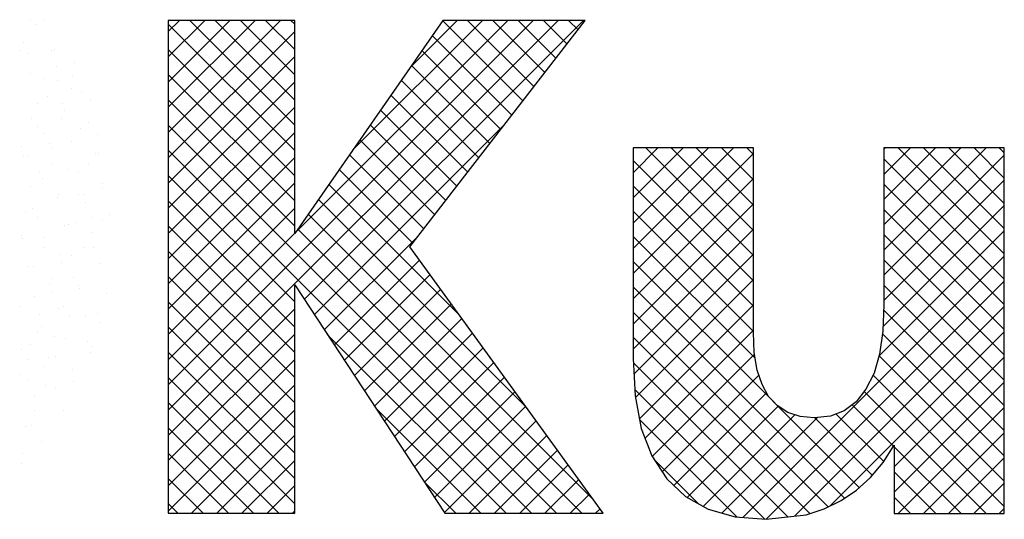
# Model space of a CAD drawing. Extents: x -1448 to 118900, y -195097 to 442500.
# Tile 75 of 103: x 102070 to 103646, y 360263 to 361063. Entities that reach past the tile are written whole.
import ezdxf

# ---------------------------------------------------------------- set-up
doc = ezdxf.new("R2010")
doc.units = 0
doc.header["$LTSCALE"] = 100
doc.layers.get('0').update_dxf_attribs({"linetype": 'CONTINUOUS'})
doc.layers.add('7', color=7, linetype='CONTINUOUS')
doc.layers.add('BL$4----', color=7, linetype='CONTINUOUS')
doc.styles.add('BURO-025', font='BUROFONT.shx', dxfattribs={"height": 250})
doc.styles.add('BURO-035', font='BUROFONT.shx', dxfattribs={"height": 350})
doc.styles.add('BURO-050', font='BUROFONT.shx', dxfattribs={"height": 500})

# ---------------------------------------------------------------- blocks, each defined once
blk = doc.blocks.new('KUIJPERSKLEUR')
at = {"color": 161}
for p, q in [((-167.905, 26.63), (-167.905, 26.63)), ((-168.126, 26.615), (-168.126, 26.615)), ((-168.023, 26.55), (-168.023, 26.55)), ((-167.794, 26.143), (-167.794, 26.143)), ((-167.735, 26.146), (-167.735, 26.146)), ((-167.702, 25.882), (-167.702, 25.882)), ((-167.417, 25.952), (-167.417, 25.952)), ((-167.448, 25.743), (-167.448, 25.743)), ((-167.684, 25.656), (-167.684, 25.656)), ((-167.471, 25.521), (-167.471, 25.521)), ((-167.307, 25.465), (-167.307, 25.465)), ((-167.16, 25.339), (-167.16, 25.339)), ((-167.196, 24.978), (-167.196, 24.978)), ((-167.317, 24.885), (-167.317, 24.885)), ((-167.047, 24.787), (-167.047, 24.787)), ((-167.463, 24.682), (-167.463, 24.682)), ((-167.086, 24.491), (-167.086, 24.491)), ((-167.029, 24.481), (-167.029, 24.481)), ((-167.202, 24.308), (-167.202, 24.308)), ((-167.352, 24.195), (-167.352, 24.195)), ((-166.975, 24.004), (-166.975, 24.004)), ((-167.357, 23.829), (-167.357, 23.829)), ((-167.252, 23.836), (-167.252, 23.836)), ((-166.971, 23.947), (-166.971, 23.947)), ((-167.242, 23.707), (-167.242, 23.707)), ((-166.865, 23.517), (-166.865, 23.517)), ((-167.408, 23.382), (-167.408, 23.382)), ((-167.126, 23.468), (-167.126, 23.468)), ((-166.964, 23.432), (-166.964, 23.432)), ((-167.131, 23.22), (-167.131, 23.22)), ((-167.281, 22.989), (-167.281, 22.989)), ((-167.12, 22.978), (-167.12, 22.978)), ((-167.021, 22.733), (-167.021, 22.733)), ((-167.435, 22.51), (-167.435, 22.51)), ((-167.352, 22.366), (-167.352, 22.366)), ((-167.343, 22.333), (-167.343, 22.333)), ((-166.91, 22.246), (-166.91, 22.246)), ((-167.676, 22.006), (-167.676, 22.006)), ((-167.59, 22.031), (-167.59, 22.031)), ((-167.055, 21.929), (-167.055, 21.929)), ((-167.499, 21.879), (-167.499, 21.879)), ((-167.241, 21.879), (-167.241, 21.879)), ((-167.012, 21.776), (-167.012, 21.776)), ((-167.745, 21.552), (-167.745, 21.552)), ((-167.566, 21.519), (-167.566, 21.519)), ((-167.212, 21.475), (-167.212, 21.475)), ((-167.166, 21.297), (-167.166, 21.297)), ((-167.131, 21.392), (-167.131, 21.392)), ((-167.721, 21.233), (-167.721, 21.233)), ((-167.455, 21.032), (-167.455, 21.032)), ((-167.434, 20.83), (-167.434, 20.83)), ((-167.878, 20.78), (-167.878, 20.78)), ((-167.722, 20.736), (-167.722, 20.736)), ((-168.053, 20.368), (-168.053, 20.368)), ((-167.59, 20.376), (-167.59, 20.376)), ((-168.209, 20.115), (-168.209, 20.115)), ((-168.1, 20.134), (-168.1, 20.134)), ((-167.942, 19.881), (-167.942, 19.881)), ((-168.256, 19.68), (-168.256, 19.68)), ((-168.267, 19.521), (-168.267, 19.521))]:
    blk.add_line(p, q, dxfattribs=at)
at = {"color": 170}
for p, q in [((-165.918, 20.782), (-160.081, 26.619)), ((-165.918, 20.378), (-159.677, 26.619)), ((-165.918, 26.44), (-165.739, 26.619)), ((-165.918, 26.036), (-165.335, 26.619)), ((-165.918, 25.632), (-164.931, 26.619)), ((-165.918, 25.227), (-164.526, 26.619)), ((-165.918, 24.823), (-164.122, 26.619)), ((-163.894, 24.536), (-165.918, 26.56)), ((-163.894, 24.94), (-165.573, 26.619)), ((-163.894, 25.344), (-165.169, 26.619)), ((-163.894, 25.748), (-164.765, 26.619)), ((-163.894, 26.152), (-164.361, 26.619)), ((-163.894, 26.556), (-163.957, 26.619)), ((-163.889, 23.216), (-160.485, 26.619)), ((-163.742, 22.15), (-159.273, 26.619)), ((-162.969, 24.54), (-160.889, 26.619)), ((-162.048, 25.864), (-161.294, 26.619)), ((-160.243, 25.33), (-161.527, 26.614)), ((-160.067, 25.558), (-161.128, 26.619)), ((-159.89, 25.785), (-160.724, 26.619)), ((-159.714, 26.013), (-160.32, 26.619)), ((-159.538, 26.241), (-159.916, 26.619)), ((-159.361, 26.469), (-159.512, 26.619)), ((-165.918, 24.419), (-163.894, 26.443)), ((-160.42, 25.102), (-161.693, 26.376)), ((-163.894, 24.132), (-165.918, 26.155)), ((-165.918, 24.015), (-163.894, 26.039)), ((-160.596, 24.874), (-161.859, 26.137)), ((-160.772, 24.647), (-162.024, 25.899)), ((-163.894, 23.728), (-165.918, 25.751)), ((-165.918, 23.611), (-163.894, 25.635)), ((-160.949, 24.419), (-162.19, 25.66)), ((-161.125, 24.191), (-162.356, 25.422)), ((-163.894, 23.324), (-165.918, 25.347)), ((-165.918, 23.207), (-163.894, 25.23)), ((-161.301, 23.963), (-162.521, 25.183)), ((-159.703, 18.728), (-165.918, 24.943)), ((-163.582, 21.906), (-160.536, 24.952)), ((-161.478, 23.736), (-162.687, 24.945)), ((-165.918, 22.803), (-163.894, 24.826)), ((-161.654, 23.508), (-162.853, 24.707)), ((-160.107, 18.728), (-165.918, 24.539)), ((-161.83, 23.28), (-163.018, 24.468)), ((-158.479, 24.18), (-158.083, 24.576)), ((-158.479, 23.776), (-157.679, 24.576)), ((-158.479, 23.372), (-157.275, 24.576)), ((-158.479, 22.968), (-156.871, 24.576)), ((-158.479, 22.564), (-156.554, 24.489)), ((-156.554, 22.853), (-158.277, 24.576)), ((-156.554, 23.257), (-157.873, 24.576)), ((-156.554, 23.661), (-157.469, 24.576)), ((-156.554, 24.065), (-157.064, 24.576)), ((-156.554, 24.469), (-156.66, 24.576)), ((-154.465, 22.941), (-152.83, 24.576)), ((-154.465, 23.345), (-153.234, 24.576)), ((-154.465, 23.749), (-153.638, 24.576)), ((-154.465, 24.153), (-154.042, 24.576)), ((-154.465, 24.557), (-154.446, 24.576)), ((-154.465, 22.537), (-152.539, 24.462)), ((-152.539, 22.879), (-154.236, 24.576)), ((-152.539, 23.284), (-153.832, 24.576)), ((-152.539, 23.688), (-153.427, 24.576)), ((-152.539, 24.092), (-153.023, 24.576)), ((-152.539, 24.496), (-152.619, 24.576)), ((-165.918, 22.399), (-163.894, 24.422)), ((-156.554, 22.449), (-158.479, 24.374)), ((-152.539, 22.475), (-154.465, 24.401)), ((-163.894, 22.111), (-165.918, 24.135)), ((-162.007, 23.052), (-163.184, 24.23)), ((-165.918, 21.995), (-163.894, 24.018)), ((-161.27, 21.911), (-163.35, 23.991)), ((-158.479, 22.16), (-156.554, 24.085)), ((-156.554, 22.044), (-158.479, 23.97)), ((-154.465, 22.133), (-152.539, 24.058)), ((-152.539, 22.071), (-154.465, 23.997)), ((-163.894, 21.707), (-165.918, 23.731)), ((-160.196, 20.433), (-163.515, 23.753)), ((-158.479, 21.756), (-156.554, 23.681)), ((-154.481, 21.712), (-152.539, 23.654)), ((-165.918, 21.59), (-163.894, 23.614)), ((-159.122, 18.955), (-163.681, 23.514)), ((-156.554, 21.64), (-158.479, 23.566)), ((-152.539, 21.667), (-154.465, 23.592)), ((-163.894, 21.303), (-165.918, 23.327)), ((-165.918, 21.186), (-163.894, 23.21)), ((-159.299, 18.728), (-163.847, 23.276)), ((-158.479, 21.352), (-156.554, 23.277)), ((-154.545, 21.244), (-152.539, 23.25)), ((-152.539, 21.263), (-154.465, 23.188)), ((-163.421, 21.663), (-161.923, 23.161)), ((-156.525, 21.208), (-158.479, 23.161)), ((-163.894, 20.899), (-165.918, 22.923)), ((-158.465, 20.961), (-156.554, 22.873)), ((-163.261, 21.419), (-161.9, 22.779)), ((-156.214, 20.493), (-158.479, 22.757)), ((-156.726, 18.66), (-152.539, 22.846)), ((-152.539, 20.859), (-154.465, 22.784)), ((-163.101, 21.175), (-161.73, 22.545)), ((-163.894, 20.495), (-165.918, 22.518)), ((-158.441, 20.581), (-156.554, 22.468)), ((-156.351, 18.63), (-152.539, 22.442)), ((-152.539, 20.455), (-154.465, 22.38)), ((-162.94, 20.931), (-161.56, 22.311)), ((-155.095, 18.969), (-158.479, 22.353)), ((-163.894, 20.091), (-165.918, 22.114)), ((-162.78, 20.687), (-161.39, 22.077)), ((-158.377, 20.241), (-156.554, 22.064)), ((-165.918, 19.974), (-163.894, 21.998)), ((-155.36, 18.83), (-158.479, 21.949)), ((-155.896, 18.681), (-152.539, 22.038)), ((-152.539, 20.051), (-154.469, 21.98)), ((-162.62, 20.444), (-161.22, 21.843)), ((-163.894, 19.687), (-165.918, 21.71)), ((-165.918, 19.57), (-163.894, 21.593)), ((-160.511, 18.728), (-163.374, 21.591)), ((-162.459, 20.2), (-161.05, 21.609)), ((-158.287, 19.927), (-156.554, 21.66)), ((-155.327, 18.846), (-152.539, 21.634)), ((-152.539, 19.647), (-154.491, 21.598)), ((-155.654, 18.721), (-158.479, 21.545)), ((-163.894, 19.282), (-165.918, 21.306)), ((-162.299, 19.956), (-160.88, 21.375)), ((-158.173, 19.637), (-156.536, 21.274)), ((-165.918, 19.166), (-163.894, 21.189)), ((-162.139, 19.712), (-160.71, 21.141)), ((-156.006, 18.668), (-158.475, 21.137)), ((-152.539, 19.242), (-154.544, 21.247)), ((-154.301, 19.468), (-152.539, 21.229)), ((-163.894, 18.878), (-165.918, 20.902)), ((-161.978, 19.469), (-160.54, 20.907)), ((-158.014, 19.391), (-156.467, 20.939)), ((-152.539, 18.838), (-154.638, 20.937)), ((-154.301, 19.064), (-152.539, 20.825)), ((-165.918, 18.762), (-163.894, 20.785)), ((-161.818, 19.225), (-160.37, 20.673)), ((-156.374, 18.632), (-158.452, 20.71)), ((-157.829, 19.173), (-156.345, 20.657)), ((-152.827, 18.722), (-154.781, 20.676)), ((-164.148, 18.728), (-165.918, 20.498)), ((-165.548, 18.728), (-163.894, 20.381)), ((-160.915, 18.728), (-162.598, 20.41)), ((-161.658, 18.981), (-160.2, 20.439)), ((-157.615, 18.982), (-156.158, 20.44)), ((-154.858, 19.136), (-156.168, 20.447)), ((-154.31, 19.801), (-154.972, 20.463)), ((-154.239, 18.722), (-152.539, 20.421)), ((-161.497, 18.737), (-160.03, 20.205)), ((-156.813, 18.666), (-158.375, 20.229)), ((-157.357, 18.837), (-155.892, 20.302)), ((-157.059, 18.73), (-155.53, 20.259)), ((-154.651, 19.333), (-155.572, 20.255)), ((-154.468, 19.555), (-155.229, 20.316)), ((-164.552, 18.728), (-165.918, 20.094)), ((-153.835, 18.722), (-152.539, 20.017)), ((-165.143, 18.728), (-163.894, 19.977)), ((-161.102, 18.728), (-159.86, 19.971)), ((-160.698, 18.728), (-159.69, 19.737)), ((-153.231, 18.722), (-154.301, 19.792)), ((-164.956, 18.728), (-165.918, 19.69)), ((-164.739, 18.728), (-163.894, 19.573)), ((-157.426, 18.875), (-158.146, 19.595)), ((-153.431, 18.722), (-152.539, 19.613)), ((-160.294, 18.728), (-159.52, 19.503)), ((-153.635, 18.722), (-154.301, 19.388)), ((-165.36, 18.728), (-165.918, 19.285)), ((-161.319, 18.728), (-161.821, 19.23)), ((-159.89, 18.728), (-159.35, 19.268)), ((-164.335, 18.728), (-163.894, 19.169)), ((-153.027, 18.722), (-152.539, 19.209)), ((-159.486, 18.728), (-159.179, 19.034)), ((-154.039, 18.722), (-154.301, 18.984)), ((-165.765, 18.728), (-165.918, 18.881)), ((-163.931, 18.728), (-163.894, 18.765)), ((-159.082, 18.728), (-159.009, 18.8)), ((-152.622, 18.722), (-152.539, 18.805))]:
    blk.add_line(p, q, dxfattribs=at)
at = {"color": 163}
for p, q in [((-168.236, 26.262), (-168.236, 26.262)), ((-168.281, 26.136), (-168.281, 26.136)), ((-168.179, 26.096), (-168.179, 26.096)), ((-168.125, 25.775), (-168.125, 25.775)), ((-167.892, 25.692), (-167.892, 25.692)), ((-167.857, 25.403), (-167.857, 25.403)), ((-168.015, 25.288), (-168.015, 25.288)), ((-167.604, 25.289), (-167.604, 25.289)), ((-167.573, 25.169), (-167.573, 25.169)), ((-168.114, 25.047), (-168.114, 25.047)), ((-168.011, 24.924), (-168.011, 24.924)), ((-167.626, 25.042), (-167.626, 25.042)), ((-167.904, 24.801), (-167.904, 24.801)), ((-168.27, 24.593), (-168.27, 24.593)), ((-167.827, 24.643), (-167.827, 24.643)), ((-168.229, 24.441), (-168.229, 24.441)), ((-168.166, 24.445), (-168.166, 24.445)), ((-167.781, 24.563), (-167.781, 24.563)), ((-167.794, 24.314), (-167.794, 24.314)), ((-167.983, 24.189), (-167.983, 24.189)), ((-167.539, 24.239), (-167.539, 24.239)), ((-168.118, 23.954), (-168.118, 23.954)), ((-167.935, 24.084), (-167.935, 24.084)), ((-167.683, 23.827), (-167.683, 23.827)), ((-167.695, 23.786), (-167.695, 23.786)), ((-168.205, 23.544), (-168.205, 23.544)), ((-168.09, 23.605), (-168.09, 23.605)), ((-168.008, 23.467), (-168.008, 23.467)), ((-167.573, 23.34), (-167.573, 23.34)), ((-167.512, 23.35), (-167.512, 23.35)), ((-168.274, 23.171), (-168.274, 23.171)), ((-168.245, 23.126), (-168.245, 23.126)), ((-167.918, 23.14), (-167.918, 23.14)), ((-167.897, 22.98), (-167.897, 22.98)), ((-167.666, 22.871), (-167.666, 22.871)), ((-167.462, 22.853), (-167.462, 22.853)), ((-167.63, 22.736), (-167.63, 22.736)), ((-168.164, 22.684), (-168.164, 22.684)), ((-168.074, 22.686), (-168.074, 22.686)), ((-167.821, 22.392), (-167.821, 22.392)), ((-167.787, 22.493), (-167.787, 22.493)), ((-167.786, 22.283), (-167.786, 22.283)), ((-168.053, 22.197), (-168.053, 22.197)), ((-168.296, 22.041), (-168.296, 22.041)), ((-167.976, 21.913), (-167.976, 21.913)), ((-168.009, 21.637), (-168.009, 21.637)), ((-167.943, 21.71), (-167.943, 21.71)), ((-168.13, 21.434), (-168.13, 21.434)), ((-168.274, 21.342), (-168.274, 21.342)), ((-168.165, 21.183), (-168.165, 21.183)), ((-167.832, 21.223), (-167.832, 21.223)), ((-167.9, 21.073), (-167.9, 21.073)), ((-168.285, 20.955), (-168.285, 20.955)), ((-168.163, 20.855), (-168.163, 20.855)), ((-168.054, 20.594), (-168.054, 20.594))]:
    blk.add_line(p, q, dxfattribs=at)
at = {"layer": '7', "color": 170, "linetype": 'CONTINUOUS'}
for p, q in [((-165.918, 26.619), (-165.918, 18.728)), ((-163.894, 26.619), (-165.918, 26.619)), ((-161.524, 26.619), (-163.894, 23.207)), ((-163.894, 23.207), (-163.894, 26.619)), ((-162.054, 22.991), (-159.245, 26.619)), ((-159.245, 26.619), (-161.524, 26.619)), ((-158.479, 24.576), (-158.479, 21.203)), ((-156.554, 24.576), (-158.479, 24.576)), ((-156.554, 21.623), (-156.554, 24.576)), ((-154.465, 24.576), (-154.465, 22.068)), ((-152.539, 24.576), (-154.465, 24.576)), ((-152.539, 18.722), (-152.539, 24.576)), ((-158.957, 18.728), (-162.054, 22.991)), ((-163.894, 22.382), (-161.491, 18.728)), ((-163.894, 18.728), (-163.894, 22.382)), ((-154.465, 22.068), (-154.484, 21.642)), ((-156.54, 21.302), (-156.554, 21.623)), ((-154.484, 21.642), (-154.536, 21.276)), ((-156.495, 21.02), (-156.54, 21.302)), ((-154.536, 21.276), (-154.622, 20.968)), ((-158.479, 21.203), (-158.446, 20.608)), ((-156.416, 20.791), (-156.495, 21.02)), ((-154.622, 20.968), (-154.753, 20.712)), ((-156.311, 20.594), (-156.416, 20.791)), ((-154.753, 20.712), (-154.91, 20.509)), ((-158.446, 20.608), (-158.348, 20.084)), ((-156.174, 20.45), (-156.311, 20.594)), ((-154.91, 20.509), (-155.1, 20.365)), ((-156.003, 20.339), (-156.174, 20.45)), ((-155.807, 20.274), (-156.003, 20.339)), ((-155.1, 20.365), (-155.323, 20.28)), ((-155.584, 20.254), (-155.807, 20.274)), ((-155.323, 20.28), (-155.584, 20.254)), ((-158.348, 20.084), (-158.178, 19.645)), ((-154.478, 19.54), (-154.301, 19.815)), ((-154.301, 19.815), (-154.301, 18.722)), ((-158.178, 19.645), (-157.942, 19.278)), ((-154.681, 19.298), (-154.478, 19.54)), ((-157.942, 19.278), (-157.641, 18.997)), ((-154.903, 19.095), (-154.681, 19.298)), ((-155.152, 18.931), (-154.903, 19.095)), ((-157.641, 18.997), (-157.28, 18.793)), ((-155.421, 18.8), (-155.152, 18.931)), ((-157.28, 18.793), (-156.848, 18.669)), ((-155.709, 18.702), (-155.421, 18.8)), ((-165.918, 18.728), (-163.894, 18.728)), ((-161.491, 18.728), (-158.957, 18.728)), ((-156.848, 18.669), (-156.351, 18.63)), ((-156.351, 18.63), (-155.709, 18.702)), ((-154.301, 18.722), (-152.539, 18.722))]:
    blk.add_line(p, q, dxfattribs=at)
at = {"color": 150, "style": 'BURO-025'}
for tag, p in [('TKSCHAAL', (-167, 67)), ('TKBLADNR', (-124, 67)), ('TKDATCREAT', (-81, 67)), ('TKDATA', (-30, 67)), ('TKINIT', (-30, 58)), ('PRPRLEID', (-30, 49)), ('PRGRLEID', (-30, 40))]:
    blk.add_attdef(tag, p, '', height=2.5, dxfattribs=at)
at = {"color": 3, "style": 'BURO-035'}
for tag, p in [('PROMSCHR', (-177, 55)), ('TK1OMSCHR', (-177, 42))]:
    blk.add_attdef(tag, p, '', height=3.5, dxfattribs=at)
at = {"color": 1, "style": 'BURO-025'}
blk.add_attdef('TKFILE', (-4, 40), '', height=2.5, rotation=90, dxfattribs=at)
blk.add_attdef('PRNAAM', (-30, 31.5), '', height=2.5, dxfattribs=at)
at = {"color": 4, "style": 'BURO-050'}
blk.add_attdef('TKTEKNR', (-48, 19), '', height=5, dxfattribs=at)

msp = doc.modelspace()

# ---------------------------------------------------------------- block references
at = {"layer": 'BL$4----', "xscale": 100, "yscale": 100, "zscale": 100}
msp.add_blockref('KUIJPERSKLEUR', (118900, 358400.2), dxfattribs=at)

doc.saveas('drawing.dxf')
